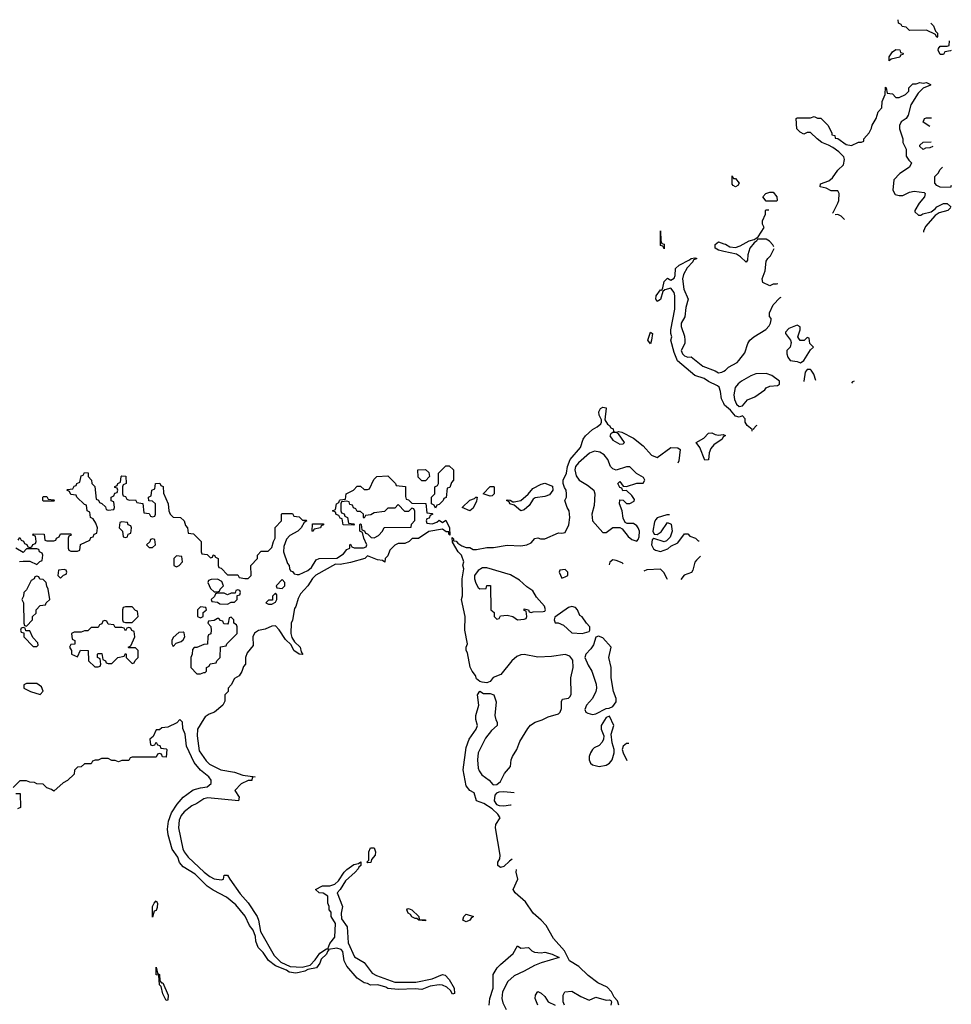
# Model space of a CAD drawing. Header units: inches. Extents: x 1861287 to 2052918, y 204622 to 437896.
# Tile 26 of 215: x 1985870 to 1991335, y 211076 to 216849. Entities that reach past the tile are written whole.
import ezdxf

# ---------------------------------------------------------------- set-up
doc = ezdxf.new("R2010")
doc.units = ezdxf.units.IN
doc.header["$MEASUREMENT"] = 0
doc.layers.add('B9281', color=7, linetype='Continuous')
doc.layers.add('B9291', color=7, linetype='Continuous')

msp = doc.modelspace()

# ---------------------------------------------------------------- linework, layer by layer
at = {"layer": 'B9281', "color": 5, "elevation": 60}
for points in [[(1989650, 215506), (1989642, 215522), (1989630, 215526), (1989630, 215612), (1989632, 215552), (1989638, 215538), (1989650, 215534)], [(1989570, 214948), (1989555.3, 214970), (1989570, 215018), (1989582, 215010), (1989577.3, 214970)], [(1989370, 214428.7), (1989350, 214428.7), (1989338, 214422), (1989331.3, 214410), (1989350, 214384.7), (1989390, 214361), (1989410, 214362), (1989418, 214370), (1989382, 214422)], [(1989241.4, 214318.6), (1989213.2, 214306.8), (1989148, 214252), (1989130.8, 214230), (1989126, 214210), (1989135.3, 214175.3), (1989151.3, 214150), (1989201, 214121), (1989238, 214090), (1989244.7, 214070), (1989239.8, 214000.2), (1989226, 213950), (1989231.1, 213911.2), (1989290, 213842), (1989310, 213842), (1989350, 213871), (1989391.3, 213871.3), (1989403.6, 213863.6), (1989439.6, 213819.6), (1989461, 213801), (1989490, 213792), (1989499, 213801), (1989503.1, 213816.9), (1989505.2, 213850), (1989499, 213870), (1989490, 213882), (1989470, 213895.3), (1989434.6, 213894.6), (1989421.2, 213901.2), (1989410, 213926), (1989404, 213970), (1989388.9, 214011.2), (1989390, 214034), (1989410, 214032), (1989430, 214012), (1989450, 214012), (1989474.6, 214025.4), (1989476.4, 214036.4), (1989460.4, 214060.4), (1989430, 214088), (1989407.3, 214087.3), (1989402, 214102), (1989390, 214106), (1989378, 214130), (1989390, 214142), (1989410, 214114), (1989430, 214112), (1989490, 214132), (1989527.3, 214132.7), (1989538, 214150), (1989530, 214166), (1989488.9, 214188.8), (1989450, 214228), (1989430, 214228), (1989370, 214208), (1989350, 214215.3), (1989335.3, 214230), (1989319.3, 214270), (1989298.3, 214298.3), (1989274.2, 214314.2)], [(1988230, 214146), (1988207.3, 214167.3), (1988206, 214210), (1988251.6, 214211.6), (1988270, 214194), (1988274, 214170), (1988250, 214146)], [(1988310, 213986), (1988302, 214002), (1988286, 214010), (1988286, 214050), (1988306, 214070), (1988306, 214110), (1988322, 214118), (1988326, 214130), (1988326, 214190), (1988370, 214234), (1988390, 214234), (1988414, 214210), (1988414, 214150), (1988403.6, 214136.4), (1988392.7, 214107.3), (1988378, 214102), (1988371.6, 214048.4), (1988358, 214042), (1988354, 214030), (1988330, 214006), (1988318, 214002)], [(1988630, 214055.3), (1988588, 214070), (1988630, 214112), (1988650, 214112), (1988654, 214110), (1988654, 214070), (1988650, 214066), (1988642, 214058)], [(1988810, 213968.7), (1988770, 214002), (1988746, 214010), (1988742, 214022), (1988726, 214030), (1988730, 214034), (1988747.3, 214032.7), (1988762, 214022), (1988770, 214022), (1988810, 214031), (1988853.2, 214066.8), (1988880.2, 214099.8), (1988930, 214126), (1988950.9, 214130.9), (1988994.8, 214114.8), (1988998, 214090), (1988977.3, 214062.7), (1988950, 214053.2), (1988894.8, 214045.2), (1988882.8, 214037.2), (1988858.8, 214001.2), (1988830, 213975.3)], [(1986010, 214026), (1986006, 214030), (1986006, 214050), (1986010, 214054), (1986030, 214054), (1986038, 214038), (1986070, 214034), (1986074, 214030), (1986070, 214026)], [(1988510, 213968.7), (1988466, 213990), (1988510, 214032), (1988538, 214042), (1988546, 214050), (1988554, 214050), (1988550, 214026), (1988530, 213986)], [(1986470, 213906), (1986458, 213902), (1986454, 213870), (1986474, 213850), (1986478, 213818), (1986490, 213814), (1986502, 213818), (1986507.3, 213832.7), (1986522, 213838), (1986526, 213870), (1986522, 213882), (1986507.3, 213887.3), (1986502, 213902)], [(1987590, 213848), (1987586, 213850), (1987587.3, 213892.7), (1987652.7, 213892.7), (1987652.7, 213887.3), (1987638, 213882), (1987634, 213870), (1987598, 213862)], [(1986650, 213806), (1986638, 213802), (1986632.7, 213787.3), (1986614, 213770), (1986630, 213754), (1986650, 213754), (1986666, 213770), (1986662, 213802)], [(1986790, 213706), (1986774, 213690), (1986774, 213650), (1986790, 213642), (1986806, 213650), (1986826, 213670), (1986822, 213702)], [(1986130, 213626), (1986098, 213622), (1986094, 213590), (1986110, 213574), (1986127.3, 213592.7), (1986142, 213598), (1986146, 213610), (1986142, 213622)], [(1988610, 213635.3), (1988585.4, 213634.6), (1988559.8, 213620.2), (1988538, 213590), (1988538, 213570), (1988545.4, 213545.4), (1988559.6, 213519.6), (1988570, 213512), (1988606, 213514), (1988610, 213532), (1988631.6, 213531.6), (1988634, 213390), (1988652.7, 213372.7), (1988654, 213350), (1988670, 213334), (1988682, 213338), (1988690, 213354), (1988730, 213358), (1988762, 213350), (1988790, 213331.3), (1988830, 213334), (1988842, 213338), (1988846, 213350), (1988842, 213382), (1988830, 213386), (1988830, 213394), (1988854, 213390), (1988858, 213378), (1988870, 213374), (1988882, 213378), (1988940.4, 213379.6), (1988950, 213382), (1988955.3, 213390), (1988948.7, 213410), (1988902.4, 213462.4), (1988880.2, 213500.2), (1988844.2, 213524.2), (1988802.9, 213562.9), (1988750, 213595.1)], [(1989070, 213626), (1989038, 213622), (1989034, 213610), (1989050, 213574), (1989070, 213582), (1989086, 213590), (1989086, 213610)], [(1985970, 213586), (1985958, 213582), (1985954, 213570), (1985938, 213562), (1985910, 213506), (1985894, 213490), (1985891.6, 213468.4), (1985882, 213450), (1985892, 213430), (1985894, 213310), (1985898, 213298), (1985910, 213294), (1985946, 213330), (1985946, 213350), (1985966, 213370), (1985966, 213390), (1985990, 213414), (1986022, 213418), (1986026, 213430), (1986046, 213450), (1986038, 213510), (1986028.4, 213528.4), (1986026, 213550), (1986007.3, 213567.3), (1985988.4, 213568.4), (1985982, 213582)], [(1987030, 213568), (1986992.7, 213567.3), (1986978, 213562), (1986974, 213550), (1986990, 213514), (1987010, 213494), (1987030, 213494), (1987042, 213498), (1987046, 213510), (1987066, 213530), (1987055.3, 213555.3)], [(1987410, 213566), (1987374, 213530), (1987378, 213518), (1987410, 213514), (1987426, 213530), (1987426, 213550)], [(1987150, 213506), (1987138, 213502), (1987134, 213486), (1987110, 213486), (1987090, 213478), (1987070, 213486), (1987030, 213486), (1987018, 213482), (1987012.7, 213467.3), (1986994, 213450), (1986998, 213438), (1987030, 213434), (1987043.6, 213423.6), (1987090, 213422), (1987110, 213434), (1987130, 213434), (1987146, 213450), (1987146, 213474), (1987162, 213478), (1987166, 213490), (1987162, 213502)], [(1987370, 213486), (1987354, 213470), (1987354, 213446), (1987330, 213446), (1987314, 213430), (1987330, 213422), (1987350, 213422), (1987370, 213434), (1987378, 213450), (1987378, 213478)], [(1986530, 213406), (1986490, 213406), (1986478, 213402), (1986474, 213390), (1986474, 213330), (1986478, 213318), (1986490, 213314), (1986530, 213314), (1986566, 213350), (1986562, 213382), (1986550, 213386)], [(1986930, 213406), (1986914, 213390), (1986914, 213350), (1986930, 213342), (1986946, 213350), (1986947.3, 213372.7), (1986966, 213390), (1986962, 213402)], [(1989110, 213408.7), (1989090, 213402), (1989010, 213346), (1989006, 213330), (1989012, 213312), (1989028, 213312), (1989059.8, 213299.8), (1989110, 213254.8), (1989170, 213250.8), (1989210, 213262), (1989215.3, 213270), (1989215.3, 213290), (1989195.3, 213310), (1989170, 213348), (1989156.4, 213356.4), (1989142, 213390), (1989130, 213402)], [(1987110, 213346), (1987098, 213342), (1987094, 213310), (1987090, 213306), (1987067.3, 213307.3), (1987062, 213322), (1987047.3, 213327.3), (1987038, 213338), (1987030, 213338), (1987010, 213326), (1986978, 213322), (1986974, 213310), (1986992, 213292), (1986994, 213270), (1986992, 213248), (1986978, 213242), (1986974, 213230), (1986972.7, 213187.3), (1986950, 213186), (1986910, 213168), (1986892.7, 213167.3), (1986883.6, 213156.4), (1986882, 213130), (1986874, 213110), (1986874, 213050), (1986910, 213014), (1986930, 213014), (1986950, 213022), (1986958, 213022), (1986966, 213030), (1986966, 213050), (1986982, 213058), (1986987.3, 213072.7), (1987022, 213078), (1987026, 213090), (1987046, 213110), (1987047.3, 213172.7), (1987082, 213178), (1987086, 213190), (1987146, 213250), (1987146, 213290), (1987142, 213302), (1987126, 213310), (1987126, 213330)], [(1985890, 213286), (1985878, 213282), (1985874, 213270), (1985878, 213258), (1985894, 213254), (1985894, 213230), (1985950, 213174), (1985970, 213174), (1985978, 213182), (1985976.4, 213196.4), (1985947.3, 213227.3), (1985930, 213266), (1985906, 213266), (1985902, 213282)], [(1986370, 213326), (1986358, 213322), (1986352.7, 213307.3), (1986338, 213302), (1986330, 213286), (1986290, 213286), (1986270, 213266), (1986250, 213266), (1986230, 213258), (1986190, 213258), (1986174, 213250), (1986178, 213218), (1986194, 213210), (1986192.7, 213187.3), (1986170, 213186), (1986162, 213170), (1986174, 213150), (1986174, 213130), (1986210, 213114), (1986227.3, 213152.7), (1986271.6, 213151.6), (1986274, 213090), (1986310, 213054), (1986330, 213054), (1986342, 213058), (1986346, 213070), (1986342, 213102), (1986326, 213110), (1986326, 213130), (1986330, 213134), (1986352.7, 213132.7), (1986358, 213098), (1986374, 213090), (1986378, 213078), (1986390, 213074), (1986410, 213074), (1986446, 213110), (1986482, 213118), (1986490, 213134), (1986494, 213130), (1986494, 213110), (1986530, 213074), (1986542, 213078), (1986547.3, 213092.7), (1986566, 213110), (1986566, 213150), (1986550, 213166), (1986510, 213166), (1986506, 213170), (1986522, 213178), (1986546, 213230), (1986542, 213262), (1986527.3, 213267.3), (1986522, 213282), (1986510, 213286), (1986498, 213282), (1986490, 213266), (1986482, 213282), (1986470, 213286), (1986430, 213286), (1986422, 213302), (1986390, 213306), (1986382, 213322)], [(1986830, 213258), (1986803.6, 213256.4), (1986770, 213226), (1986762, 213210), (1986762, 213190), (1986770, 213174), (1986787.3, 213192.7), (1986816.4, 213203.6), (1986830, 213214), (1986838, 213230), (1986834.6, 213254.6)], [(1989265.4, 213234.6), (1989250, 213228), (1989235.5, 213184.5), (1989219.8, 213160.2), (1989191.3, 213130), (1989184.7, 213110), (1989204, 213064), (1989226, 213030), (1989252.7, 212952.7), (1989253.4, 212930), (1989250.4, 212909.6), (1989230.6, 212870), (1989196, 212830), (1989185.4, 212805.4), (1989192, 212790), (1989203.5, 212783.5), (1989230, 212774.8), (1989250, 212778.8), (1989310, 212811.3), (1989328, 212812), (1989350, 212822), (1989368.7, 212850), (1989368.7, 212870), (1989353.2, 212910), (1989339.3, 212990), (1989339.5, 213050), (1989326, 213110), (1989339, 213170), (1989290, 213225.2)], [(1985970, 212958), (1985910, 212958), (1985894, 212950), (1985894, 212930), (1985934, 212910), (1985990, 212892), (1986007.3, 212912.7), (1985997.2, 212937.2)], [(1989330, 212766), (1989310, 212758), (1989281, 212710), (1989281, 212690), (1989296, 212650), (1989294.8, 212630), (1989287.5, 212612.5), (1989270, 212594), (1989240.5, 212579.5), (1989231, 212570), (1989218, 212550), (1989211.6, 212528.4), (1989211.3, 212510), (1989218, 212490), (1989230, 212481), (1989270, 212471), (1989310, 212477.3), (1989330, 212490.8), (1989346, 212510), (1989358, 212550), (1989358, 212570), (1989346, 212610), (1989339, 212661), (1989355.3, 212710)], [(1987910, 211906), (1987906, 211910), (1987918, 211922), (1987918, 211970), (1987927.3, 211992.7), (1987950, 211994), (1987958, 211970), (1987954.8, 211950), (1987934.4, 211925.6), (1987930, 211908)], [(1986650, 211586), (1986649, 211650), (1986658, 211670), (1986670, 211682), (1986678, 211670), (1986676.9, 211643.1), (1986670, 211626), (1986658, 211622)], [(1988250, 211566), (1988211.1, 211568.8), (1988199, 211579), (1988190, 211579), (1988170, 211589.3), (1988162, 211602), (1988149.3, 211610), (1988142, 211630), (1988144.7, 211635.3), (1988150, 211638), (1988170.6, 211630.6), (1988212, 211590), (1988214, 211574), (1988250, 211571.3)], [(1988490, 211559), (1988468.7, 211570), (1988475.3, 211590), (1988490, 211604.7), (1988531.3, 211591.3), (1988518, 211582), (1988510, 211569.3)], [(1986702, 211202), (1986710, 211202), (1986741, 211130), (1986739.6, 211100.4), (1986730, 211098), (1986710, 211138), (1986700.4, 211180.4), (1986689.5, 211190), (1986686, 211246), (1986670, 211248), (1986670, 211294), (1986678, 211258), (1986691.1, 211251.2), (1986692.7, 211212.7)]]:
    msp.add_lwpolyline(points, close=True, dxfattribs=at)
for points in [[(1990000, 215490.7), (1989970, 215497.2), (1989949.2, 215510), (1989950, 215531.3), (1989970, 215546), (1990000, 215536)], [(1990000, 214598.6), (1989986.8, 214626.8), (1989982, 214670), (1989974, 214694), (1989963.3, 214703.3), (1989910, 214727.6), (1989886.3, 214746.3), (1989830, 214762.7), (1989729.3, 214850), (1989710, 214898), (1989689.3, 214970), (1989695.3, 214990), (1989689, 215010), (1989689, 215030), (1989712.9, 215152.9), (1989713.2, 215230), (1989709.3, 215249.3), (1989690, 215275.3), (1989655.3, 215264.7), (1989643.6, 215256.4), (1989630, 215208.7), (1989610, 215198), (1989602, 215210), (1989604, 215230), (1989630, 215264.7), (1989636.4, 215263.6), (1989643.1, 215276.9), (1989650, 215314), (1989670, 215334), (1989690, 215322), (1989710, 215334), (1989715.3, 215350), (1989718, 215390), (1989738, 215410), (1989799.3, 215440.7), (1989808.7, 215450), (1989830, 215454), (1989842, 215450), (1989821, 215439), (1989818, 215430), (1989784.9, 215395.1), (1989764.9, 215355.1), (1989758.8, 215330), (1989766, 215270), (1989790.6, 215210), (1989777.5, 215162.5), (1989772.5, 215107.5), (1989751, 215070), (1989751, 215050), (1989770, 214994), (1989771.3, 214970), (1989771.3, 214950), (1989751.3, 214910), (1989758, 214890), (1989770, 214878), (1989790, 214871.3), (1989810, 214872), (1989876.9, 214816.9), (1989950, 214790.8), (1989970, 214778.8), (1989990, 214782.8), (1990000, 214788.4)], [(1988759.3, 211926.7), (1988743.8, 211916.2), (1988710, 211884), (1988690, 211879), (1988675.3, 211890), (1988674, 211910), (1988686, 211930), (1988689.3, 211950), (1988660.7, 212110), (1988663.7, 212130), (1988688.7, 212170), (1988675.3, 212190), (1988641.5, 212221.5), (1988592.7, 212252.7), (1988549.4, 212269.4), (1988536.4, 212316.4), (1988510, 212329.2), (1988490, 212358), (1988472.3, 212450), (1988490, 212582), (1988507.3, 212630), (1988548.7, 212690), (1988555.3, 212710), (1988546.3, 212746.3), (1988546.6, 212770), (1988564, 212830), (1988555.3, 212890), (1988570, 212912), (1988590, 212898), (1988630, 212898), (1988651, 212890), (1988664.7, 212850), (1988658, 212770), (1988663.6, 212743.6), (1988671.1, 212731.2), (1988671.1, 212711.2), (1988638, 212682), (1988603.4, 212636.6), (1988558.8, 212550), (1988556.3, 212510), (1988560.5, 212460.5), (1988564.9, 212444.9), (1988581.6, 212421.6), (1988624.7, 212390), (1988645.4, 212365.4), (1988650, 212362), (1988670, 212364.7), (1988690, 212382), (1988714, 212430), (1988748.7, 212470), (1988752.7, 212510), (1988760.9, 212530), (1988787, 212570), (1988803.8, 212616.2), (1988850, 212694), (1988866.5, 212713.5), (1988894, 212730), (1988935.8, 212744.2), (1988970, 212762), (1989030, 212778.8), (1989041.2, 212790), (1989049.4, 212810), (1989048.9, 212851.2), (1989055.3, 212864.7), (1989089.3, 212870.7), (1989099.5, 212880.5), (1989105.6, 212894.4), (1989102.7, 212990), (1989117.2, 213050), (1989114.5, 213094.5), (1989098, 213118), (1989070, 213127.3), (1988990, 213114.5), (1988910, 213112.3), (1988830, 213126.6), (1988810, 213126), (1988785.5, 213114.5), (1988758, 213090), (1988692, 213010), (1988647.3, 212992.7), (1988630, 212968.7), (1988610, 212962), (1988584, 212964), (1988570, 212968), (1988550, 212984), (1988543.7, 213003.7), (1988524, 213030), (1988513.6, 213053.6), (1988496.4, 213136.4), (1988488.7, 213150), (1988488.7, 213170), (1988498, 213190), (1988480.9, 213270), (1988482.7, 213350), (1988462, 213450), (1988468.4, 213471.6), (1988465.2, 213570), (1988475.3, 213630), (1988469, 213651), (1988475.3, 213670), (1988462, 213710), (1988442, 213730), (1988410, 213786), (1988407.3, 213812.7), (1988414, 213806), (1988414, 213794), (1988430, 213792), (1988439.6, 213779.6), (1988463.6, 213763.6), (1988490, 213754), (1988510, 213754), (1988530, 213742), (1988550, 213742), (1988610, 213754), (1988650, 213754.8), (1988730, 213767.7), (1988810, 213764.9), (1988846, 213770), (1988870, 213781), (1988892.9, 213807.1), (1988908.9, 213811.2), (1988925.5, 213805.5), (1988950, 213804.9), (1989030, 213841), (1989050, 213838), (1989070, 213842), (1989092.3, 213887.7), (1989097.2, 213930), (1989094, 213970), (1989082, 213990), (1989068.7, 214030), (1989078, 214050), (1989078, 214070), (1989075.3, 214090), (1989065.6, 214105.6), (1989059, 214130), (1989059, 214150), (1989077.2, 214190), (1989082.7, 214230), (1989099.5, 214270), (1989159.3, 214340.7), (1989175.1, 214390), (1989189.7, 214410.3), (1989230, 214446.8), (1989258.6, 214461.4), (1989279.3, 214480.7), (1989284, 214490), (1989283.1, 214503.1), (1989268.7, 214530), (1989268, 214550), (1989278, 214570), (1989290, 214578), (1989310, 214574), (1989311.1, 214571.2), (1989303.6, 214503.6), (1989318, 214478), (1989331, 214470), (1989336.9, 214456.9), (1989352, 214450), (1989354, 214434), (1989371.3, 214431.3), (1989385.2, 214434.8), (1989402, 214430), (1989470, 214394.9), (1989527.3, 214350), (1989575.9, 214295.9), (1989610, 214282), (1989690, 214340.7), (1989730, 214338.8), (1989744.7, 214330), (1989736.9, 214263.1), (1989731.1, 214248.6)], [(1990000, 214404.6), (1989997.3, 214402.7), (1989990.7, 214390), (1989942.9, 214357.1), (1989924.1, 214335.9), (1989915.5, 214310), (1989910, 214268), (1989890, 214266), (1989860.9, 214340.9), (1989838, 214370), (1989884.1, 214395.9), (1989910, 214424.7), (1989930, 214426), (1989950, 214416.3), (1989970, 214413), (1989997.3, 214417.3), (1990000, 214416.2)], [(1985862, 213798), (1985870, 213814), (1985878, 213798), (1985892.7, 213792.7), (1985898, 213778), (1985912.7, 213772.7), (1985918, 213758), (1985930, 213754), (1985942, 213758), (1985947.3, 213772.7), (1985962, 213778), (1985966, 213790), (1985962, 213822), (1985947.3, 213827.3), (1985950, 213834), (1986012.7, 213832.7), (1986018, 213798), (1986030, 213794), (1986070, 213794), (1986082, 213798), (1986086, 213810), (1986102, 213818), (1986110, 213834), (1986170, 213834), (1986172.7, 213827.3), (1986158, 213822), (1986154, 213810), (1986154, 213750), (1986158, 213738), (1986170, 213734), (1986210, 213734), (1986222, 213738), (1986227.3, 213772.7), (1986282, 213798), (1986287.3, 213812.7), (1986302, 213818), (1986307.3, 213832.7), (1986322, 213838), (1986326, 213870), (1986316.4, 213896.4), (1986302, 213922), (1986286, 213930), (1986282, 213962), (1986266, 213970), (1986262, 214002), (1986250, 214006), (1986206, 214050), (1986202, 214062), (1986170, 214066), (1986162, 214082), (1986146, 214090), (1986150, 214094), (1986182, 214098), (1986190, 214114), (1986202, 214118), (1986206, 214130), (1986222, 214138), (1986230, 214174), (1986242, 214178), (1986250, 214194), (1986272.7, 214192.7), (1986272, 214170), (1986292, 214150), (1986294, 214130), (1986311.6, 214111.6), (1986318, 214038), (1986332.7, 214032.7), (1986338, 214018), (1986352.7, 214012.7), (1986372.7, 213992.7), (1986378, 213978), (1986390, 213974), (1986422, 213978), (1986426, 213990), (1986422, 214022), (1986407.3, 214027.3), (1986406, 214050), (1986422, 214058), (1986427.3, 214072.7), (1986442, 214078), (1986446, 214090), (1986442, 214102), (1986427.3, 214107.3), (1986427.3, 214112.7), (1986442, 214118), (1986446, 214130), (1986462, 214138), (1986466, 214170), (1986470, 214174), (1986492.7, 214172.7), (1986494, 214130), (1986478, 214122), (1986474, 214110), (1986474, 214070), (1986478, 214058), (1986490, 214054), (1986498, 214038), (1986512.7, 214032.7), (1986550, 214034), (1986558, 214018), (1986592.7, 214012.7), (1986598, 213958), (1986630, 213954), (1986638, 213938), (1986650, 213934), (1986662, 213938), (1986666, 213950), (1986666, 214010), (1986650, 214026), (1986627.3, 214027.3), (1986626, 214050), (1986642, 214058), (1986646, 214090), (1986662, 214098), (1986666, 214130), (1986692.7, 214132.7), (1986698, 214118), (1986711.6, 214111.6), (1986712.7, 214072.7), (1986742, 214010), (1986744.7, 213970), (1986752, 213950), (1986770, 213932), (1986814, 213930), (1986834, 213910), (1986843.6, 213883.6), (1986854, 213870), (1986858, 213838), (1986890, 213834), (1986934, 213790), (1986934, 213730), (1986938, 213718), (1986970, 213714), (1986990, 213694), (1987002, 213698), (1987006, 213710), (1987011.6, 213711.6), (1987018, 213698), (1987034, 213690), (1987034, 213650), (1987038, 213638), (1987052.7, 213632.7), (1987090, 213594), (1987150, 213594), (1987158, 213578), (1987190, 213572), (1987210, 213572), (1987228, 213590), (1987226, 213650), (1987266, 213690), (1987266, 213710), (1987287.3, 213732.7), (1987327.3, 213732.7), (1987350, 213754), (1987358, 213790), (1987368, 213810), (1987368.4, 213871.6), (1987406, 213910), (1987406, 213950), (1987410, 213954), (1987470, 213954), (1987478, 213938), (1987510, 213934), (1987530, 213914), (1987550, 213914), (1987554, 213910), (1987538, 213902), (1987522, 213870), (1987502, 213850), (1987454.4, 213825.6), (1987436, 213804), (1987419.6, 213760.4), (1987418, 213730), (1987441, 213661), (1987451.3, 213650), (1987452, 213632), (1987458, 213618), (1987470, 213614), (1987481, 213601), (1987496.9, 213596.9), (1987510, 213596), (1987559.5, 213620.5), (1987582, 213638), (1987610, 213682), (1987626, 213690), (1987730, 213692), (1987770, 213718), (1987790, 213742), (1987806, 213750), (1987806, 213770), (1987810, 213774), (1987818, 213758), (1987832.7, 213752.7), (1987887.3, 213752.7), (1987902, 213758), (1987906, 213770), (1987888.4, 213808.4), (1987882, 213842), (1987866, 213850), (1987866, 213890), (1987870, 213894), (1987874, 213890), (1987878, 213858), (1987892.7, 213852.7), (1987898, 213838), (1987910, 213834), (1987932.7, 213812.7), (1987950, 213812), (1987974.6, 213825.4), (1987998, 213850), (1988008.4, 213871.6), (1988166, 213874), (1988168.4, 213891.6), (1988187.3, 213912.7), (1988187.3, 213967.3), (1988182, 213982), (1988170, 213986), (1988150, 213966), (1988130, 213966), (1988090, 214006), (1988070, 213986), (1988030, 213986), (1988010, 213966), (1987950, 213958), (1987930, 213946), (1987898, 213942), (1987890, 213926), (1987886, 213930), (1987886, 213950), (1987870, 213966), (1987850, 213966), (1987842, 213982), (1987827.3, 213987.3), (1987822, 214002), (1987807.3, 214007.3), (1987802, 214022), (1987790, 214026), (1987758, 214022), (1987754, 214010), (1987754, 213970), (1987758, 213958), (1987772.7, 213952.7), (1987778, 213938), (1987794, 213930), (1987798, 213898), (1987830, 213894), (1987834, 213890), (1987830, 213886), (1987767.3, 213887.3), (1987762, 213922), (1987750, 213926), (1987742, 213942), (1987727.3, 213947.3), (1987722, 213962), (1987706, 213970), (1987722, 213978), (1987728, 214010), (1987742, 214018), (1987746, 214030), (1987750, 214034), (1987782, 214038), (1987786, 214070), (1987828.4, 214091.6), (1987850, 214114), (1987870, 214114), (1987890, 214094), (1987910, 214094), (1987922, 214098), (1987947.3, 214152.7), (1987966, 214170), (1988030, 214174), (1988074, 214130), (1988078, 214118), (1988132.7, 214112.7), (1988132.7, 214052.7), (1988138, 214038), (1988150, 214034), (1988170, 214014), (1988252.7, 214012.7), (1988258, 213958), (1988290, 213954), (1988294, 213950), (1988278, 213942), (1988272.7, 213927.3), (1988258, 213922), (1988254, 213910), (1988258, 213898), (1988290, 213894), (1988316.4, 213903.6), (1988330, 213914), (1988350, 213902), (1988370, 213914), (1988391.3, 213870), (1988392.7, 213827.3), (1988387.3, 213832.7), (1988387.3, 213847.3), (1988372.7, 213847.3), (1988350, 213862), (1988270, 213848.7), (1988210, 213808), (1988172.7, 213807.3), (1988154, 213790), (1988130, 213778), (1988090, 213778), (1988070, 213768), (1988042, 213738), (1988030, 213706), (1988014, 213690), (1988012, 213668), (1987998, 213678), (1987970, 213682), (1987910, 213706), (1987894, 213690), (1987810, 213666), (1987750, 213655.3), (1987723.6, 213656.4), (1987606.8, 213593.2), (1987587.1, 213572.9), (1987561, 213530), (1987517.3, 213482.7), (1987503.5, 213456.5), (1987490, 213408), (1987482.8, 213397.2), (1987470.6, 213329.4), (1987462.8, 213310), (1987460.7, 213250), (1987466.4, 213226.4), (1987482, 213202), (1987516, 213170), (1987522, 213142), (1987532, 213128), (1987509.3, 213129.3), (1987478, 213150), (1987463.1, 213183.1), (1987430, 213215.3), (1987392.7, 213272.7), (1987370, 213295.3), (1987350, 213294), (1987310, 213275.3), (1987270, 213268.7), (1987247.1, 213252.9), (1987238, 213230), (1987239.6, 213180.4), (1987203.6, 213136.4), (1987194, 213110), (1987194, 213070), (1987183.6, 213056.4), (1987172.7, 213027.3), (1987158, 213002), (1987130, 212986), (1987111.6, 212948.4), (1987094, 212930), (1987094, 212910), (1987074, 212890), (1987072.7, 212852.7), (1987062, 212830), (1987012, 212790), (1986982, 212778), (1986958.8, 212761.2), (1986950.5, 212749.5), (1986914, 212690), (1986910.6, 212650), (1986923, 212563), (1986964.1, 212504.1), (1986984.1, 212484.1), (1987050, 212450.6), (1987130, 212438), (1987179.6, 212419.6), (1987252, 212410), (1987234, 212406), (1987230.9, 212389.1), (1987210, 212388), (1987170, 212368), (1987132, 212330), (1987158, 212290), (1987154, 212270), (1986973.4, 212286.6), (1986950, 212281.2), (1986910, 212253.2), (1986879.9, 212240.1), (1986834.9, 212205.1), (1986817.5, 212182.5), (1986804.9, 212155.1), (1986802, 212110), (1986827.3, 211987.3), (1986834.8, 211970), (1986858.8, 211938.8), (1986951.3, 211850), (1986984.5, 211824.5), (1987010, 211811.3), (1987054.6, 211805.4), (1987066, 211810), (1987070, 211834), (1987090, 211834), (1987102, 211810), (1987163, 211723), (1987210.5, 211670.5), (1987262.8, 211590), (1987270.8, 211570), (1987282, 211502), (1987362.4, 211362.4), (1987402.5, 211322.5), (1987457.3, 211297.3), (1987526.3, 211293.7), (1987573.6, 211306.4), (1987602.7, 211337.3), (1987630, 211376), (1987670, 211402), (1987678, 211402), (1987690, 211432), (1987718, 211470), (1987722, 211550), (1987698, 211590), (1987696.4, 211616.4), (1987686, 211630), (1987686, 211650), (1987678, 211670), (1987678, 211710), (1987650, 211728), (1987626, 211730), (1987606, 211750), (1987646, 211770), (1987690, 211770.8), (1987719.3, 211780.7), (1987740.2, 211799.8), (1987774, 211850), (1987790, 211866), (1987830, 211896), (1987858, 211902), (1987871.6, 211911.6), (1987872, 211890), (1987859.6, 211880.4), (1987856, 211870), (1987838, 211850), (1987780.7, 211799.3), (1987750.9, 211749.1), (1987732, 211730), (1987764.7, 211650), (1987756, 211610), (1987758, 211578), (1987790.6, 211530.6), (1987796.8, 211436.8), (1987834.4, 211354.4), (1987890, 211321), (1987938, 211258), (1987964, 211244), (1988070, 211206.8), (1988193.6, 211206.4), (1988290, 211226), (1988350, 211251), (1988366.4, 211246.4), (1988390, 211221), (1988419.1, 211170), (1988419.8, 211140.2), (1988410, 211135.3), (1988397, 211157), (1988376.2, 211176.2), (1988350, 211187.3), (1988330, 211189.6), (1988278.5, 211181.5), (1988230, 211162), (1988190, 211166), (1988090, 211162), (1988030.5, 211169.5), (1988017.2, 211177.2), (1987970.7, 211189.3), (1987928, 211188), (1987910, 211198), (1987890, 211202), (1987850, 211228.7), (1987790, 211299), (1987774, 211330), (1987765.2, 211385.2), (1987756.5, 211396.5), (1987730, 211406), (1987682, 211398), (1987682, 211390), (1987674.8, 211385.2), (1987670.7, 211370), (1987638.8, 211341.2), (1987630, 211318), (1987610.7, 211289.3), (1987560.7, 211279.3), (1987542, 211270), (1987510, 211262.7), (1987490, 211259.3), (1987450, 211265.1), (1987435.5, 211275.5), (1987370, 211302), (1987330, 211333.2), (1987298.9, 211378.9), (1987269.3, 211410), (1987254.6, 211445.4), (1987253.6, 211473.6), (1987239, 211510), (1987218.6, 211538.6), (1987192, 211592), (1987138.9, 211658.9), (1987083.7, 211703.7), (1987004.9, 211744.9), (1986970, 211769.5), (1986899.1, 211839.1), (1986830, 211881.2), (1986807.6, 211907.6), (1986798, 211938), (1986765.1, 211985.1), (1986740.9, 212070), (1986737.2, 212102.8), (1986742.7, 212150), (1986761.5, 212198.5), (1986794, 212250), (1986829, 212290), (1986850, 212306.8), (1986887.2, 212332.8), (1986930, 212346), (1986969.3, 212350.7), (1986994, 212370), (1986994, 212390), (1986979, 212410), (1986930, 212449), (1986893.6, 212493.6), (1986849, 212590), (1986840.4, 212660.4), (1986827.3, 212692.7), (1986826, 212730), (1986810, 212746), (1986792.7, 212727.3), (1986739.6, 212700.4), (1986703.6, 212696.4), (1986690, 212686), (1986670, 212686), (1986652.7, 212647.3), (1986634, 212630), (1986638, 212598), (1986650, 212594), (1986662, 212598), (1986670, 212614), (1986678, 212598), (1986692.7, 212592.7), (1986698, 212578), (1986730, 212574), (1986734, 212570), (1986730, 212526), (1986707.3, 212527.3), (1986702, 212542), (1986690, 212546), (1986678, 212542), (1986670, 212526), (1986530, 212526), (1986518, 212522), (1986510, 212506), (1986470, 212506), (1986450, 212498), (1986430, 212506), (1986410, 212506), (1986390, 212518), (1986350, 212518), (1986330, 212508), (1986312.7, 212507.3), (1986298, 212502), (1986290, 212486), (1986250, 212486), (1986231.6, 212468.4), (1986210, 212466), (1986192, 212448), (1986190, 212426), (1986151.1, 212388.8), (1986125.4, 212374.6), (1986070, 212326), (1986056.4, 212336.4), (1986030, 212346), (1986007.3, 212367.3), (1985970, 212368.7), (1985956.4, 212376.4), (1985930, 212378), (1985910, 212386), (1985870, 212386), (1985832.7, 212347.3)], [(1989682.9, 213946.7), (1989666, 213946), (1989610, 213928.7), (1989601.4, 213918.6), (1989594.4, 213905.6), (1989584.7, 213850), (1989592, 213832), (1989610, 213831.3), (1989633.2, 213846.8), (1989670, 213902), (1989690.9, 213890.9), (1989698, 213850), (1989685.4, 213814.6), (1989665.4, 213794.6), (1989650, 213788.7), (1989590, 213808), (1989581, 213799), (1989576, 213770), (1989587.7, 213747.7), (1989599.8, 213739.8), (1989630, 213730.8), (1989672.9, 213747.1), (1989690, 213762), (1989730, 213782), (1989770, 213834), (1989790, 213834), (1989802, 213822), (1989834, 213810), (1989850, 213794), (1989856.5, 213794)], [(1985868.4, 213671.6), (1985890, 213674), (1985930, 213674), (1985970, 213654), (1985987.3, 213672.7), (1986002, 213678), (1986006, 213710), (1986002, 213722), (1985986, 213730), (1985982, 213742), (1985970, 213746), (1985910, 213746), (1985890, 213726), (1985848, 213750)], [(1989409.7, 213658.3), (1989404, 213664), (1989370, 213679), (1989350, 213682), (1989331.1, 213668.8), (1989327.6, 213653.2)], [(1989864.2, 213703.3), (1989839.8, 213680.2), (1989830.9, 213669.1), (1989818.8, 213621.2), (1989811.1, 213608.8), (1989767.3, 213592.7), (1989749.2, 213566.2)], [(1989670.3, 213567.8), (1989668, 213570), (1989648.9, 213608.8), (1989630, 213628), (1989550, 213624), (1989530.5, 213616.4)], [(1989443.8, 212605.2), (1989430, 212606), (1989410.5, 212589.5), (1989404.9, 212570), (1989410.4, 212550), (1989430.8, 212505.7)], [(1985848, 212312), (1985872.7, 212312.7), (1985874, 212230), (1985858, 212222)], [(1988770.7, 212316.7), (1988710, 212321.6), (1988680.5, 212319.5), (1988666.8, 212313.2), (1988658, 212302), (1988654, 212270), (1988667.5, 212247.5), (1988682, 212242), (1988710, 212239.1), (1988750, 212246), (1988754.1, 212245.6)], [(1989384, 211070), (1989376.5, 211096.5), (1989358, 211118), (1989342.7, 211150), (1989317.1, 211177.1), (1989262.4, 211202.4), (1989205.3, 211245.3), (1989150, 211298), (1989095.3, 211330), (1989066, 211390), (1989002, 211462), (1988958.2, 211538.2), (1988929.4, 211570), (1988882.9, 211610), (1988837.6, 211677.6), (1988776, 211730), (1988764, 211750), (1988793.2, 211810), (1988782.7, 211850), (1988783.9, 211866.7)], [(1988624, 211070), (1988627.6, 211110), (1988648.2, 211170), (1988647.3, 211250), (1988671.8, 211290), (1988689.8, 211310.2), (1988765.6, 211374.4), (1988790, 211418), (1988810, 211406), (1988854, 211410), (1988874, 211390), (1988890, 211382), (1988930, 211378), (1988950, 211381), (1988994, 211370), (1989034, 211350), (1988930, 211319.3), (1988890, 211302.7), (1988830.4, 211269.6), (1988770, 211243.7), (1988733.4, 211210), (1988701.6, 211150), (1988698, 211110), (1988704.4, 211084.4), (1988724.7, 211044.7)], [(1988908.7, 211070), (1988894, 211110), (1988895.3, 211130), (1988910, 211152), (1988930, 211142), (1988950, 211122), (1988970, 211091.3), (1989011.6, 211071.6)], [(1989066, 211070), (1989058, 211090), (1989058, 211130), (1989068, 211150), (1989110, 211154), (1989162, 211122), (1989210, 211101), (1989250, 211118.8), (1989310, 211101), (1989330, 211102), (1989338, 211098), (1989342, 211090), (1989338, 211070)]]:
    msp.add_lwpolyline(points, dxfattribs=at)
at = {"layer": 'B9291', "color": 5, "elevation": 60}
for points in [[(1991250, 216746), (1991242, 216762), (1991190, 216788), (1991090, 216786), (1991070, 216806), (1991046, 216810), (1991042, 216822), (1991026, 216830), (1991023.6, 216849.5)], [(1991216, 216829), (1991230, 216814), (1991242, 216782), (1991254, 216770), (1991254, 216750), (1991250, 216746)], [(1991270, 216646), (1991258, 216670), (1991260.4, 216679.6), (1991270, 216694), (1991310, 216694), (1991322, 216698), (1991325.5, 216725.9)], [(1991333.8, 216669.8), (1991330, 216666), (1991298, 216662), (1991290, 216646), (1991270, 216646)], [(1990637.7, 215715.9), (1990642, 215718), (1990670, 215774), (1990675.3, 215790), (1990678, 215830), (1990670, 215846), (1990630, 215846), (1990602, 215862), (1990566, 215870), (1990567.3, 215887.3), (1990616, 215904), (1990637.5, 215922.5), (1990670, 215966.8), (1990702, 215998), (1990709.5, 216030), (1990704.8, 216044.8), (1990674.5, 216074.5), (1990639.3, 216099.3), (1990614.6, 216114.6), (1990575.3, 216130), (1990548, 216150), (1990510, 216188), (1990490, 216188), (1990470, 216178), (1990448, 216190), (1990428.7, 216210), (1990426, 216270), (1990430, 216274), (1990510, 216274), (1990530, 216282), (1990550, 216272), (1990570, 216271.3), (1990610, 216232), (1990634, 216186), (1990634, 216174), (1990652, 216170), (1990654, 216154), (1990670, 216152), (1990718, 216118), (1990750, 216111), (1990790, 216130.8), (1990808.9, 216131.2), (1990822, 216138), (1990822, 216150), (1990854, 216186), (1990866.8, 216213.2), (1990870, 216232), (1990894, 216270), (1990906, 216310), (1990927.3, 216332.7), (1990928.7, 216370), (1990948, 216410), (1990950, 216454), (1990954, 216450), (1990958, 216418), (1990990, 216414), (1991010, 216394), (1991030, 216394), (1991066, 216410), (1991078, 216422), (1991086, 216430), (1991086, 216450), (1991110, 216474), (1991130, 216474), (1991150, 216482), (1991170, 216478), (1991190, 216482), (1991214, 216470), (1991214, 216466), (1991170, 216448), (1991141, 216419), (1991098, 216350), (1991082.8, 216290), (1991070, 216269.2), (1991042, 216250), (1991031.3, 216230), (1991031.3, 216210), (1991051, 216151), (1991051.3, 216130), (1991071.1, 216091.2), (1991071.3, 216050), (1991085.4, 216025.4), (1991102, 216010), (1991090, 215984), (1991033.2, 215946.8), (1990998, 215910), (1990992, 215850), (1991005.4, 215825.4), (1991030, 215818), (1991050, 215818), (1991090, 215838), (1991116.4, 215843.6), (1991176, 215836), (1991182, 215830), (1991178, 215810), (1991146.8, 215773.2), (1991122, 215730), (1991122, 215722), (1991143.6, 215703.6), (1991156.4, 215703.6), (1991168.9, 215711.2), (1991216.4, 215723.6), (1991240.4, 215739.6), (1991250, 215752), (1991290, 215772), (1991311.6, 215771.6), (1991330, 215754), (1991333.4, 215754)], [(1991208.6, 216223), (1991170, 216249), (1991178, 216270), (1991190, 216274.8), (1991219, 216273.1)], [(1991225.9, 216106), (1991210, 216098), (1991183.6, 216096.4), (1991170, 216088), (1991150, 216106), (1991150, 216114), (1991170, 216132), (1991218, 216133.6)], [(1991330, 215866), (1991270, 215868), (1991250, 215878), (1991238, 215890), (1991238, 215930), (1991258, 215950), (1991268.9, 215971.2), (1991283.5, 215984.4)], [(1991335.2, 215876.5), (1991330, 215866)], [(1990000, 215536), (1990010, 215532.7), (1990036.7, 215516.7), (1990070, 215514), (1990097.4, 215522.6), (1990150, 215553.4), (1990179, 215561), (1990203.1, 215576.9), (1990238, 215630), (1990228, 215650), (1990228, 215670), (1990246, 215710), (1990246, 215730), (1990250, 215734), (1990265.3, 215734)], [(1990709.1, 215677.1), (1990690, 215698), (1990670, 215708), (1990653.6, 215704.9)], [(1991332, 215746), (1991330, 215746), (1991314, 215730), (1991263.6, 215716.4), (1991239.6, 215700.4), (1991183.6, 215636.4), (1991172, 215610), (1991171.4, 215603.1)], [(1990294.5, 215517), (1990288, 215530), (1990268, 215550), (1990250, 215562), (1990198, 215562), (1990192, 215550), (1990178, 215542), (1990154, 215510), (1990141, 215470), (1990139.6, 215440.4), (1990132, 215428), (1990099.5, 215459.5), (1990074.5, 215474.5), (1990000, 215490.7)], [(1990317.1, 215301.6), (1990310, 215298), (1990290, 215298), (1990270, 215288.7), (1990230, 215308.7), (1990226, 215330), (1990244, 215376), (1990250, 215434), (1990258, 215450), (1990275.3, 215464.7), (1990296.7, 215507.5)], [(1990000, 214788.4), (1990010, 214794), (1990028.2, 214811.9), (1990079.7, 214840.3), (1990089.7, 214850.3), (1990123.3, 214896.7), (1990140.9, 214950), (1990152.7, 214970), (1990177.2, 214990), (1990247, 215033), (1990266.3, 215053.7), (1990275.3, 215070), (1990278, 215090), (1990278, 215098), (1990269, 215110), (1990269, 215130), (1990290, 215178), (1990330, 215218), (1990337.3, 215222.9)], [(1990510, 214798), (1990490, 214798), (1990478, 214782), (1990471, 214730), (1990470, 214727.9)], [(1990540.5, 214734.4), (1990528.7, 214770), (1990513.6, 214793.6), (1990510, 214798)], [(1990765.4, 214730.8), (1990754.8, 214725.2), (1990750.6, 214718)], [(1990167.5, 214437.3), (1990167.3, 214447.3), (1990138, 214470), (1990126, 214490), (1990126, 214510), (1990110, 214526), (1990090, 214518), (1990070, 214524), (1990040.2, 214560.2), (1990004, 214590), (1990000, 214598.6)], [(1990194.9, 214469.9), (1990191.3, 214468.7), (1990174, 214450), (1990173.8, 214444.9)], [(1990000, 214416.2), (1990010, 214412), (1990000, 214404.6)]]:
    msp.add_lwpolyline(points, dxfattribs=at)
for points in [[(1990970, 216608), (1990970, 216632), (1990990, 216662), (1991010, 216674), (1991032.7, 216672.7), (1991038, 216658), (1991052.7, 216652.7), (1991050, 216646), (1991038, 216642), (1991034, 216630), (1990982, 216618)], [(1990058, 215918), (1990070, 215918), (1990091, 215890), (1990083.6, 215876.4), (1990070, 215869.2), (1990056.4, 215876.4), (1990050, 215886), (1990050, 215934)], [(1990250, 215786), (1990229.1, 215810.9), (1990248, 215830), (1990270, 215838), (1990290, 215838), (1990311.3, 215810), (1990314, 215790), (1990310, 215786)], [(1990430, 215058), (1990382, 215038), (1990362, 215018), (1990362, 215010), (1990392, 214970), (1990396, 214956), (1990390.5, 214929.5), (1990371.3, 214910), (1990371.3, 214890), (1990376, 214870), (1990390, 214851.3), (1990430, 214846), (1990450, 214838), (1990470, 214852), (1990510, 214914), (1990526, 214930), (1990506, 214950), (1990502, 214982), (1990490, 214986), (1990471.3, 214968.7), (1990449.3, 214969.3), (1990440.2, 214980.2), (1990435.3, 214990), (1990448.7, 215030), (1990448, 215048)], [(1990250, 214775.1), (1990188, 214772), (1990159.1, 214760.9), (1990104.7, 214730), (1990085.2, 214714.8), (1990068, 214692), (1990059.1, 214650), (1990062.5, 214622.5), (1990074.4, 214594.4), (1990090, 214581), (1990110, 214584.7), (1990140.2, 214619.8), (1990182, 214638), (1990240.9, 214679.1), (1990250, 214690.7), (1990270, 214701), (1990316.4, 214703.6), (1990327.3, 214712.7), (1990328, 214730), (1990283.2, 214763.2)]]:
    msp.add_lwpolyline(points, close=True, dxfattribs=at)

doc.saveas('drawing.dxf')
